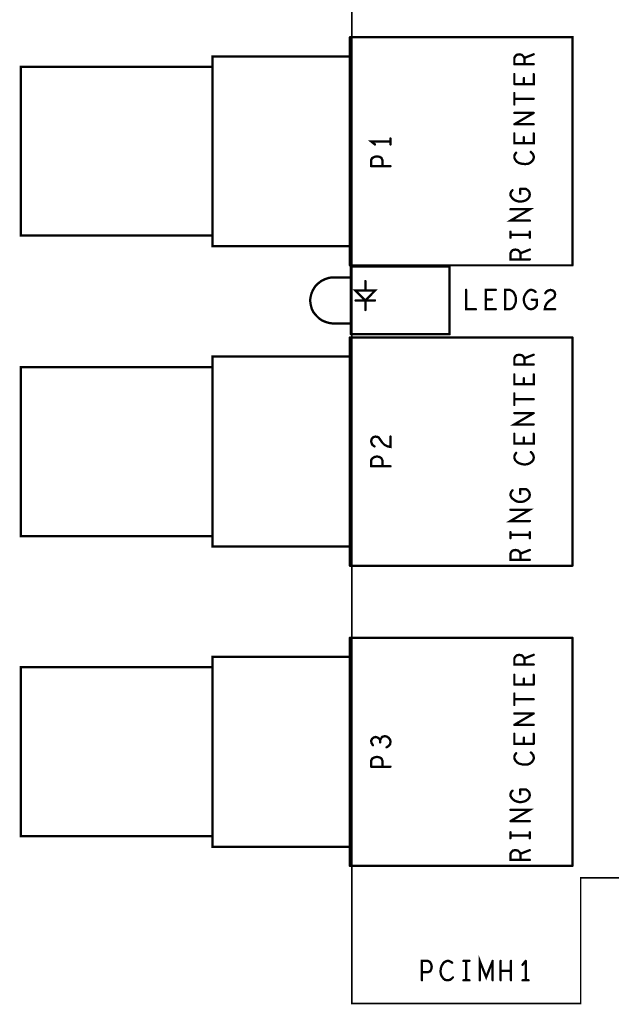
# Model space of a CAD drawing. Extents: x 23.5 to 56.6, y 21.5 to 42.6.
# Tile 1 of 29: x 28.9 to 31.2, y 29.4 to 33.2. Entities that reach past the tile are written whole.
import ezdxf

# ---------------------------------------------------------------- set-up
doc = ezdxf.new("R2010")
doc.units = 0
doc.layers.add('1', color=2, linetype='CONTINUOUS')

msp = doc.modelspace()

# ---------------------------------------------------------------- linework, layer by layer
at = {"layer": '1'}
for points, const_width in [([(30.179, 36.179), (30.179, 29.354), (31.066, 29.354), (31.066, 29.841), (32.587, 29.841)], 0.006), ([(30.172, 32.212), (30.172, 33.095)], 0.009), ([(31.034, 32.212), (31.034, 33.095), (30.172, 33.095)], 0.009), ([(30.172, 33.021), (29.639, 33.021), (29.639, 32.286), (30.172, 32.286), (30.172, 33.021)], 0.009), ([(30.809, 32.991), (30.809, 33.015), (30.813, 33.022), (30.818, 33.027), (30.828, 33.029), (30.838, 33.027), (30.844, 33.021), (30.848, 33.015), (30.884, 33.029)], 0.009), ([(30.848, 33.015), (30.848, 32.991)], 0.009), ([(29.639, 32.327), (28.897, 32.327), (28.897, 32.981), (29.639, 32.981), (29.639, 32.327)], 0.009), ([(30.809, 32.991), (30.884, 32.991)], 0.009), ([(30.809, 32.914), (30.809, 32.952)], 0.009), ([(30.884, 32.952), (30.884, 32.914), (30.809, 32.914)], 0.009), ([(30.846, 32.937), (30.846, 32.914)], 0.009), ([(30.809, 32.835), (30.809, 32.879)], 0.009), ([(30.884, 32.857), (30.809, 32.857)], 0.009), ([(30.809, 32.758), (30.884, 32.802)], 0.009), ([(30.809, 32.802), (30.884, 32.802)], 0.009), ([(30.884, 32.758), (30.809, 32.758)], 0.009), ([(30.329, 32.68), (30.329, 32.703)], 0.009), ([(30.809, 32.723), (30.809, 32.685), (30.884, 32.685), (30.884, 32.723)], 0.009), ([(30.846, 32.708), (30.846, 32.685)], 0.009), ([(30.269, 32.68), (30.254, 32.692), (30.329, 32.692)], 0.009), ([(30.254, 32.596), (30.254, 32.619), (30.258, 32.627), (30.267, 32.632), (30.277, 32.634), (30.287, 32.632), (30.294, 32.628), (30.298, 32.619), (30.298, 32.596)], 0.009), ([(30.873, 32.651), (30.878, 32.646), (30.882, 32.641), (30.884, 32.634), (30.884, 32.627), (30.882, 32.621), (30.877, 32.614), (30.869, 32.608), (30.862, 32.605), (30.851, 32.604), (30.839, 32.605), (30.827, 32.608), (30.819, 32.613), (30.813, 32.62), (30.809, 32.628), (30.809, 32.636), (30.812, 32.643), (30.816, 32.648)], 0.009), ([(30.329, 32.596), (30.254, 32.596)], 0.009), ([(30.832, 32.508), (30.854, 32.508), (30.862, 32.502), (30.867, 32.496), (30.869, 32.486), (30.867, 32.477), (30.862, 32.47), (30.854, 32.464), (30.846, 32.461), (30.836, 32.459), (30.827, 32.459), (30.819, 32.461), (30.811, 32.464), (30.803, 32.47), (30.798, 32.476), (30.794, 32.483), (30.794, 32.49), (30.797, 32.498), (30.802, 32.503)], 0.009), ([(30.832, 32.508), (30.832, 32.489)], 0.009), ([(30.794, 32.429), (30.869, 32.429), (30.794, 32.385), (30.869, 32.385)], 0.009), ([(30.794, 32.319), (30.794, 32.342)], 0.009), ([(30.869, 32.33), (30.794, 32.33)], 0.009), ([(30.869, 32.342), (30.869, 32.319)], 0.009), ([(30.803, 32.271), (30.798, 32.266), (30.794, 32.259), (30.794, 32.235), (30.869, 32.235)], 0.009), ([(30.833, 32.235), (30.833, 32.259), (30.829, 32.265), (30.823, 32.271), (30.813, 32.273), (30.803, 32.271)], 0.009), ([(30.833, 32.259), (30.869, 32.273)], 0.009), ([(31.034, 32.212), (30.172, 32.212)], 0.009), ([(30.176, 31.945), (30.176, 32.207)], 0.009), ([(30.176, 32.207), (30.558, 32.207), (30.558, 31.945)], 0.009), ([(30.108, 32.165), (30.092, 32.164), (30.077, 32.159), (30.062, 32.152), (30.049, 32.142), (30.038, 32.131), (30.029, 32.117), (30.023, 32.103), (30.019, 32.087), (30.018, 32.075)], 0.009), ([(30.176, 32.165), (30.108, 32.165)], 0.009), ([(30.232, 32.114), (30.232, 32.151)], 0.009), ([(30.194, 32.114), (30.269, 32.114), (30.232, 32.076), (30.194, 32.114)], 0.009), ([(30.66, 32.042), (30.622, 32.042), (30.622, 32.117)], 0.009), ([(30.737, 32.117), (30.699, 32.117), (30.699, 32.042), (30.737, 32.042)], 0.009), ([(30.814, 32.067), (30.81, 32.058), (30.806, 32.05), (30.8, 32.045), (30.792, 32.042), (30.773, 32.042), (30.773, 32.117), (30.792, 32.117), (30.8, 32.113), (30.806, 32.108), (30.81, 32.1), (30.814, 32.092), (30.815, 32.079), (30.814, 32.067)], 0.009), ([(30.871, 32.117), (30.863, 32.113), (30.858, 32.108), (30.852, 32.1), (30.848, 32.092), (30.846, 32.084), (30.846, 32.075), (30.848, 32.065), (30.852, 32.057)], 0.009), ([(30.871, 32.117), (30.877, 32.117), (30.885, 32.114), (30.891, 32.109)], 0.009), ([(30.929, 32.104), (30.935, 32.112), (30.942, 32.115), (30.949, 32.117), (30.959, 32.114), (30.965, 32.108), (30.967, 32.1), (30.966, 32.093), (30.963, 32.087), (30.944, 32.074), (30.935, 32.065), (30.929, 32.053), (30.927, 32.042), (30.967, 32.042)], 0.009), ([(30.018, 32.075), (30.02, 32.06), (30.024, 32.044), (30.031, 32.03), (30.041, 32.018), (30.052, 32.007), (30.065, 31.998), (30.08, 31.992), (30.095, 31.988), (30.107, 31.987), (30.173, 31.987)], 0.009), ([(30.269, 32.076), (30.194, 32.076)], 0.009), ([(30.232, 32.076), (30.232, 32.039)], 0.009), ([(30.722, 32.08), (30.699, 32.08)], 0.009), ([(30.874, 32.042), (30.864, 32.044), (30.858, 32.049), (30.852, 32.057)], 0.009), ([(30.874, 32.042), (30.883, 32.044), (30.89, 32.049), (30.896, 32.057), (30.896, 32.079), (30.877, 32.079)], 0.009), ([(30.176, 31.945), (30.558, 31.945)], 0.009), ([(30.172, 31.049), (30.172, 31.933)], 0.009), ([(30.172, 31.933), (31.034, 31.933)], 0.009), ([(31.034, 31.933), (31.034, 31.049)], 0.009), ([(30.818, 31.864), (30.813, 31.86), (30.809, 31.852), (30.809, 31.828)], 0.009), ([(30.818, 31.864), (30.828, 31.866), (30.838, 31.864), (30.844, 31.859), (30.848, 31.852), (30.848, 31.828)], 0.009), ([(30.848, 31.852), (30.884, 31.866)], 0.009), ([(30.172, 31.859), (29.639, 31.859), (29.639, 31.124), (30.172, 31.124), (30.172, 31.859)], 0.009), ([(30.884, 31.828), (30.809, 31.828)], 0.009), ([(29.639, 31.164), (28.897, 31.164), (28.897, 31.818), (29.639, 31.818), (29.639, 31.164)], 0.009), ([(30.809, 31.79), (30.809, 31.752), (30.884, 31.752), (30.884, 31.79)], 0.009), ([(30.846, 31.775), (30.846, 31.752)], 0.009), ([(30.809, 31.716), (30.809, 31.672)], 0.009), ([(30.809, 31.694), (30.884, 31.694)], 0.009), ([(30.884, 31.64), (30.809, 31.596), (30.884, 31.596)], 0.009), ([(30.809, 31.64), (30.884, 31.64)], 0.009), ([(30.884, 31.56), (30.884, 31.522), (30.809, 31.522), (30.809, 31.56)], 0.009), ([(30.263, 31.547), (30.257, 31.541), (30.254, 31.531), (30.256, 31.524), (30.259, 31.517), (30.267, 31.511)], 0.009), ([(30.297, 31.526), (30.284, 31.545), (30.278, 31.548), (30.271, 31.549), (30.263, 31.547)], 0.009), ([(30.297, 31.526), (30.306, 31.517)], 0.009), ([(30.329, 31.549), (30.329, 31.509), (30.318, 31.511), (30.306, 31.517)], 0.009), ([(30.846, 31.545), (30.846, 31.522)], 0.009), ([(30.873, 31.489), (30.878, 31.484), (30.882, 31.478), (30.884, 31.471), (30.884, 31.465), (30.882, 31.458), (30.877, 31.452), (30.869, 31.446), (30.862, 31.443), (30.851, 31.441), (30.839, 31.442), (30.827, 31.446), (30.819, 31.451), (30.813, 31.457), (30.809, 31.466), (30.809, 31.473), (30.812, 31.48), (30.816, 31.486)], 0.009), ([(30.287, 31.47), (30.277, 31.472), (30.267, 31.47), (30.258, 31.464), (30.254, 31.457), (30.254, 31.434)], 0.009), ([(30.298, 31.434), (30.298, 31.457), (30.294, 31.465), (30.287, 31.47)], 0.009), ([(30.329, 31.434), (30.254, 31.434)], 0.009), ([(30.832, 31.346), (30.854, 31.346), (30.862, 31.34), (30.867, 31.333), (30.869, 31.324), (30.867, 31.314), (30.862, 31.308), (30.854, 31.302), (30.846, 31.298), (30.836, 31.296), (30.827, 31.296), (30.819, 31.298), (30.811, 31.302), (30.803, 31.308), (30.798, 31.313), (30.794, 31.321), (30.794, 31.327), (30.797, 31.335), (30.802, 31.341)], 0.009), ([(30.832, 31.346), (30.832, 31.327)], 0.009), ([(30.794, 31.266), (30.869, 31.266), (30.794, 31.222), (30.869, 31.222)], 0.009), ([(30.794, 31.156), (30.794, 31.179)], 0.009), ([(30.869, 31.179), (30.869, 31.156)], 0.009), ([(30.869, 31.168), (30.794, 31.168)], 0.009), ([(30.803, 31.108), (30.798, 31.104), (30.794, 31.096), (30.794, 31.072), (30.869, 31.072)], 0.009), ([(30.833, 31.072), (30.833, 31.096), (30.829, 31.103), (30.823, 31.108), (30.813, 31.11), (30.803, 31.108)], 0.009), ([(30.833, 31.096), (30.869, 31.11)], 0.009), ([(30.172, 31.049), (31.034, 31.049)], 0.009), ([(30.172, 29.887), (30.172, 30.77)], 0.009), ([(31.034, 30.77), (30.172, 30.77)], 0.009), ([(31.034, 30.77), (31.034, 29.887)], 0.009), ([(29.639, 29.961), (29.639, 30.696), (30.172, 30.696), (30.172, 29.961), (29.639, 29.961)], 0.009), ([(30.884, 30.704), (30.848, 30.69), (30.844, 30.696), (30.838, 30.702), (30.828, 30.704), (30.818, 30.702), (30.813, 30.697), (30.809, 30.69), (30.809, 30.666), (30.884, 30.666)], 0.009), ([(30.848, 30.666), (30.848, 30.69)], 0.009), ([(28.897, 30.002), (28.897, 30.656), (29.639, 30.656), (29.639, 30.002), (28.897, 30.002)], 0.009), ([(30.809, 30.627), (30.809, 30.589)], 0.009), ([(30.846, 30.589), (30.846, 30.612)], 0.009), ([(30.884, 30.627), (30.884, 30.589)], 0.009), ([(30.884, 30.589), (30.809, 30.589)], 0.009), ([(30.809, 30.554), (30.809, 30.51)], 0.009), ([(30.809, 30.532), (30.884, 30.532)], 0.009), ([(30.884, 30.477), (30.809, 30.433)], 0.009), ([(30.809, 30.477), (30.884, 30.477)], 0.009), ([(30.884, 30.433), (30.809, 30.433)], 0.009), ([(30.298, 30.387), (30.292, 30.38), (30.289, 30.373), (30.286, 30.379), (30.279, 30.384), (30.272, 30.386), (30.264, 30.384), (30.258, 30.379), (30.254, 30.371), (30.256, 30.362), (30.261, 30.354)], 0.009), ([(30.307, 30.389), (30.298, 30.387)], 0.009), ([(30.307, 30.389), (30.314, 30.388), (30.322, 30.383), (30.328, 30.375), (30.329, 30.368), (30.328, 30.359), (30.323, 30.352), (30.314, 30.346)], 0.009), ([(30.809, 30.398), (30.809, 30.36), (30.884, 30.36)], 0.009), ([(30.846, 30.36), (30.846, 30.383)], 0.009), ([(30.884, 30.36), (30.884, 30.398)], 0.009), ([(30.289, 30.365), (30.289, 30.373)], 0.009), ([(30.277, 30.309), (30.267, 30.307), (30.258, 30.302), (30.254, 30.294), (30.254, 30.271)], 0.009), ([(30.298, 30.271), (30.298, 30.294), (30.294, 30.303), (30.287, 30.307), (30.277, 30.309)], 0.009), ([(30.816, 30.323), (30.812, 30.318), (30.809, 30.311), (30.809, 30.303)], 0.009), ([(30.851, 30.279), (30.839, 30.28), (30.827, 30.283), (30.819, 30.288), (30.813, 30.295), (30.809, 30.303)], 0.009), ([(30.851, 30.279), (30.862, 30.28), (30.869, 30.283), (30.877, 30.289), (30.882, 30.296), (30.884, 30.302)], 0.009), ([(30.873, 30.326), (30.878, 30.321), (30.882, 30.316), (30.884, 30.309), (30.884, 30.302)], 0.009), ([(30.329, 30.271), (30.254, 30.271)], 0.009), ([(30.811, 30.139), (30.803, 30.145), (30.798, 30.151), (30.794, 30.158), (30.794, 30.165), (30.797, 30.173), (30.802, 30.178)], 0.009), ([(30.832, 30.183), (30.854, 30.183), (30.862, 30.177), (30.867, 30.171), (30.869, 30.161), (30.867, 30.152), (30.862, 30.145), (30.854, 30.139), (30.846, 30.136), (30.836, 30.134), (30.827, 30.134), (30.819, 30.136), (30.811, 30.139)], 0.009), ([(30.832, 30.183), (30.832, 30.164)], 0.009), ([(30.794, 30.06), (30.869, 30.104), (30.794, 30.104)], 0.009), ([(30.794, 30.06), (30.869, 30.06)], 0.009), ([(30.794, 29.994), (30.794, 30.017)], 0.009), ([(30.869, 30.005), (30.794, 30.005)], 0.009), ([(30.869, 29.994), (30.869, 30.017)], 0.009), ([(30.869, 29.91), (30.794, 29.91), (30.794, 29.934), (30.798, 29.941), (30.803, 29.946), (30.813, 29.948), (30.823, 29.946), (30.829, 29.94), (30.833, 29.934), (30.833, 29.91)], 0.009), ([(30.833, 29.934), (30.869, 29.948)], 0.009), ([(30.172, 29.887), (31.034, 29.887)], 0.009), ([(30.482, 29.515), (30.474, 29.519), (30.451, 29.519), (30.451, 29.444)], 0.009), ([(30.487, 29.506), (30.482, 29.515)], 0.009), ([(30.487, 29.506), (30.489, 29.496), (30.487, 29.486)], 0.009), ([(30.524, 29.489), (30.528, 29.501), (30.533, 29.509), (30.539, 29.515), (30.548, 29.519), (30.555, 29.519), (30.562, 29.516), (30.568, 29.512)], 0.009), ([(30.612, 29.519), (30.635, 29.519)], 0.009), ([(30.623, 29.444), (30.623, 29.519)], 0.009), ([(30.725, 29.519), (30.7, 29.456), (30.675, 29.519), (30.675, 29.444)], 0.009), ([(30.725, 29.519), (30.725, 29.444)], 0.009), ([(30.756, 29.444), (30.756, 29.519)], 0.009), ([(30.796, 29.519), (30.796, 29.444)], 0.009), ([(30.841, 29.504), (30.853, 29.519)], 0.009), ([(30.853, 29.519), (30.853, 29.444)], 0.009), ([(30.451, 29.475), (30.474, 29.475), (30.483, 29.479), (30.487, 29.486)], 0.009), ([(30.524, 29.489), (30.523, 29.477), (30.525, 29.466), (30.528, 29.459), (30.534, 29.451), (30.54, 29.446), (30.547, 29.444), (30.553, 29.444), (30.56, 29.446), (30.566, 29.45), (30.571, 29.455)], 0.009), ([(30.796, 29.481), (30.756, 29.481)], 0.009), ([(30.635, 29.444), (30.612, 29.444)], 0.009), ([(30.841, 29.444), (30.864, 29.444)], 0.009)]:
    msp.add_lwpolyline(points, dxfattribs=dict(at, const_width=const_width))
at = {"layer": '1', "const_width": 0.0045}
for points in [[(30.17425, 33.095, 1), (30.16975, 33.095, 1)], [(30.17425, 33.095, 1), (30.16975, 33.095, 1)], [(30.17425, 33.021, 1), (30.16975, 33.021, 1)], [(30.17425, 33.021, 1), (30.16975, 33.021, 1)], [(30.85025, 33.015, 1), (30.84575, 33.015, 1)], [(30.88625, 33.029, 1), (30.88175, 33.029, 1)], [(30.81125, 32.991, 1), (30.80675, 32.991, 1)], [(30.81125, 32.991, 1), (30.80675, 32.991, 1)], [(30.85025, 32.991, 1), (30.84575, 32.991, 1)], [(30.88625, 32.991, 1), (30.88175, 32.991, 1)], [(30.81125, 32.952, 1), (30.80675, 32.952, 1)], [(30.84825, 32.937, 1), (30.84375, 32.937, 1)], [(30.88625, 32.952, 1), (30.88175, 32.952, 1)], [(30.81125, 32.914, 1), (30.80675, 32.914, 1)], [(30.81125, 32.914, 1), (30.80675, 32.914, 1)], [(30.84825, 32.914, 1), (30.84375, 32.914, 1)], [(30.81125, 32.879, 1), (30.80675, 32.879, 1)], [(30.81125, 32.857, 1), (30.80675, 32.857, 1)], [(30.88625, 32.857, 1), (30.88175, 32.857, 1)], [(30.81125, 32.835, 1), (30.80675, 32.835, 1)], [(30.81125, 32.802, 1), (30.80675, 32.802, 1)], [(30.88625, 32.802, 1), (30.88175, 32.802, 1)], [(30.88625, 32.802, 1), (30.88175, 32.802, 1)], [(30.81125, 32.758, 1), (30.80675, 32.758, 1)], [(30.81125, 32.758, 1), (30.80675, 32.758, 1)], [(30.88625, 32.758, 1), (30.88175, 32.758, 1)], [(30.33125, 32.703, 1), (30.32675, 32.703, 1)], [(30.81125, 32.723, 1), (30.80675, 32.723, 1)], [(30.84825, 32.708, 1), (30.84375, 32.708, 1)], [(30.88625, 32.723, 1), (30.88175, 32.723, 1)], [(30.27125, 32.68, 1), (30.26675, 32.68, 1)], [(30.33125, 32.692, 1), (30.32675, 32.692, 1)], [(30.33125, 32.68, 1), (30.32675, 32.68, 1)], [(30.84825, 32.685, 1), (30.84375, 32.685, 1)], [(30.81825, 32.648, 1), (30.81375, 32.648, 1)], [(30.87525, 32.651, 1), (30.87075, 32.651, 1)], [(30.25625, 32.596, 1), (30.25175, 32.596, 1)], [(30.25625, 32.596, 1), (30.25175, 32.596, 1)], [(30.30025, 32.596, 1), (30.29575, 32.596, 1)], [(30.33125, 32.596, 1), (30.32675, 32.596, 1)], [(30.80425, 32.503, 1), (30.79975, 32.503, 1)], [(30.83425, 32.508, 1), (30.82975, 32.508, 1)], [(30.83425, 32.508, 1), (30.82975, 32.508, 1)], [(30.83425, 32.489, 1), (30.82975, 32.489, 1)], [(30.79625, 32.429, 1), (30.79175, 32.429, 1)], [(30.87125, 32.385, 1), (30.86675, 32.385, 1)], [(29.64125, 32.327, 1), (29.63675, 32.327, 1)], [(29.64125, 32.327, 1), (29.63675, 32.327, 1)], [(30.79625, 32.342, 1), (30.79175, 32.342, 1)], [(30.79625, 32.33, 1), (30.79175, 32.33, 1)], [(30.87125, 32.342, 1), (30.86675, 32.342, 1)], [(30.87125, 32.33, 1), (30.86675, 32.33, 1)], [(30.79625, 32.319, 1), (30.79175, 32.319, 1)], [(30.87125, 32.319, 1), (30.86675, 32.319, 1)], [(30.80525, 32.271, 1), (30.80075, 32.271, 1)], [(30.80525, 32.271, 1), (30.80075, 32.271, 1)], [(30.83525, 32.259, 1), (30.83075, 32.259, 1)], [(30.87125, 32.273, 1), (30.86675, 32.273, 1)], [(30.17425, 32.212, 1), (30.16975, 32.212, 1)], [(30.17425, 32.212, 1), (30.16975, 32.212, 1)], [(30.17825, 32.207, 1), (30.17375, 32.207, 1)], [(30.17825, 32.207, 1), (30.17375, 32.207, 1)], [(30.83525, 32.235, 1), (30.83075, 32.235, 1)], [(30.87125, 32.235, 1), (30.86675, 32.235, 1)], [(31.03625, 32.212, 1), (31.03175, 32.212, 1)], [(31.03625, 32.212, 1), (31.03175, 32.212, 1)], [(30.11025, 32.165, 1), (30.10575, 32.165, 1)], [(30.11025, 32.165, 1), (30.10575, 32.165, 1)], [(30.17825, 32.165, 1), (30.17375, 32.165, 1)], [(30.23425, 32.151, 1), (30.22975, 32.151, 1)], [(30.19625, 32.114, 1), (30.19175, 32.114, 1)], [(30.19625, 32.114, 1), (30.19175, 32.114, 1)], [(30.23425, 32.114, 1), (30.22975, 32.114, 1)], [(30.62425, 32.117, 1), (30.61975, 32.117, 1)], [(30.73925, 32.117, 1), (30.73475, 32.117, 1)], [(30.87325, 32.117, 1), (30.86875, 32.117, 1)], [(30.87325, 32.117, 1), (30.86875, 32.117, 1)], [(30.89325, 32.109, 1), (30.88875, 32.109, 1)], [(30.93125, 32.104, 1), (30.92675, 32.104, 1)], [(30.02025, 32.075, 1), (30.01575, 32.075, 1)], [(30.02025, 32.075, 1), (30.01575, 32.075, 1)], [(30.19625, 32.076, 1), (30.19175, 32.076, 1)], [(30.23425, 32.076, 1), (30.22975, 32.076, 1)], [(30.27125, 32.076, 1), (30.26675, 32.076, 1)], [(30.70125, 32.08, 1), (30.69675, 32.08, 1)], [(30.72425, 32.08, 1), (30.71975, 32.08, 1)], [(30.81625, 32.067, 1), (30.81175, 32.067, 1)], [(30.81625, 32.067, 1), (30.81175, 32.067, 1)], [(30.85425, 32.057, 1), (30.84975, 32.057, 1)], [(30.85425, 32.057, 1), (30.84975, 32.057, 1)], [(30.87925, 32.079, 1), (30.87475, 32.079, 1)], [(30.23425, 32.039, 1), (30.22975, 32.039, 1)], [(30.66225, 32.042, 1), (30.65775, 32.042, 1)], [(30.73925, 32.042, 1), (30.73475, 32.042, 1)], [(30.87625, 32.042, 1), (30.87175, 32.042, 1)], [(30.87625, 32.042, 1), (30.87175, 32.042, 1)], [(30.96925, 32.042, 1), (30.96475, 32.042, 1)], [(30.17525, 31.987, 1), (30.17075, 31.987, 1)], [(30.17825, 31.945, 1), (30.17375, 31.945, 1)], [(30.17825, 31.945, 1), (30.17375, 31.945, 1)], [(30.56025, 31.945, 1), (30.55575, 31.945, 1)], [(30.56025, 31.945, 1), (30.55575, 31.945, 1)], [(30.17425, 31.933, 1), (30.16975, 31.933, 1)], [(30.17425, 31.933, 1), (30.16975, 31.933, 1)], [(31.03625, 31.933, 1), (31.03175, 31.933, 1)], [(31.03625, 31.933, 1), (31.03175, 31.933, 1)], [(30.82025, 31.864, 1), (30.81575, 31.864, 1)], [(30.82025, 31.864, 1), (30.81575, 31.864, 1)], [(30.88625, 31.866, 1), (30.88175, 31.866, 1)], [(30.17425, 31.859, 1), (30.16975, 31.859, 1)], [(30.17425, 31.859, 1), (30.16975, 31.859, 1)], [(30.81125, 31.828, 1), (30.80675, 31.828, 1)], [(30.81125, 31.828, 1), (30.80675, 31.828, 1)], [(30.85025, 31.852, 1), (30.84575, 31.852, 1)], [(30.85025, 31.828, 1), (30.84575, 31.828, 1)], [(30.88625, 31.828, 1), (30.88175, 31.828, 1)], [(30.81125, 31.79, 1), (30.80675, 31.79, 1)], [(30.88625, 31.79, 1), (30.88175, 31.79, 1)], [(30.84825, 31.775, 1), (30.84375, 31.775, 1)], [(30.84825, 31.752, 1), (30.84375, 31.752, 1)], [(30.81125, 31.716, 1), (30.80675, 31.716, 1)], [(30.81125, 31.694, 1), (30.80675, 31.694, 1)], [(30.88625, 31.694, 1), (30.88175, 31.694, 1)], [(30.81125, 31.672, 1), (30.80675, 31.672, 1)], [(30.81125, 31.64, 1), (30.80675, 31.64, 1)], [(30.88625, 31.64, 1), (30.88175, 31.64, 1)], [(30.88625, 31.64, 1), (30.88175, 31.64, 1)], [(30.81125, 31.56, 1), (30.80675, 31.56, 1)], [(30.88625, 31.596, 1), (30.88175, 31.596, 1)], [(30.88625, 31.56, 1), (30.88175, 31.56, 1)], [(30.26525, 31.547, 1), (30.26075, 31.547, 1)], [(30.26525, 31.547, 1), (30.26075, 31.547, 1)], [(30.29925, 31.526, 1), (30.29475, 31.526, 1)], [(30.29925, 31.526, 1), (30.29475, 31.526, 1)], [(30.33125, 31.549, 1), (30.32675, 31.549, 1)], [(30.84825, 31.545, 1), (30.84375, 31.545, 1)], [(30.84825, 31.522, 1), (30.84375, 31.522, 1)], [(30.26925, 31.511, 1), (30.26475, 31.511, 1)], [(30.30825, 31.517, 1), (30.30375, 31.517, 1)], [(30.30825, 31.517, 1), (30.30375, 31.517, 1)], [(30.81825, 31.486, 1), (30.81375, 31.486, 1)], [(30.87525, 31.489, 1), (30.87075, 31.489, 1)], [(30.28925, 31.47, 1), (30.28475, 31.47, 1)], [(30.28925, 31.47, 1), (30.28475, 31.47, 1)], [(30.25625, 31.434, 1), (30.25175, 31.434, 1)], [(30.25625, 31.434, 1), (30.25175, 31.434, 1)], [(30.30025, 31.434, 1), (30.29575, 31.434, 1)], [(30.33125, 31.434, 1), (30.32675, 31.434, 1)], [(30.80425, 31.341, 1), (30.79975, 31.341, 1)], [(30.83425, 31.346, 1), (30.82975, 31.346, 1)], [(30.83425, 31.346, 1), (30.82975, 31.346, 1)], [(30.83425, 31.327, 1), (30.82975, 31.327, 1)], [(30.79625, 31.266, 1), (30.79175, 31.266, 1)], [(30.87125, 31.222, 1), (30.86675, 31.222, 1)], [(30.79625, 31.179, 1), (30.79175, 31.179, 1)], [(30.87125, 31.179, 1), (30.86675, 31.179, 1)], [(29.64125, 31.164, 1), (29.63675, 31.164, 1)], [(29.64125, 31.164, 1), (29.63675, 31.164, 1)], [(30.79625, 31.168, 1), (30.79175, 31.168, 1)], [(30.79625, 31.156, 1), (30.79175, 31.156, 1)], [(30.87125, 31.168, 1), (30.86675, 31.168, 1)], [(30.87125, 31.156, 1), (30.86675, 31.156, 1)], [(30.80525, 31.108, 1), (30.80075, 31.108, 1)], [(30.80525, 31.108, 1), (30.80075, 31.108, 1)], [(30.87125, 31.11, 1), (30.86675, 31.11, 1)], [(30.83525, 31.096, 1), (30.83075, 31.096, 1)], [(30.83525, 31.072, 1), (30.83075, 31.072, 1)], [(30.87125, 31.072, 1), (30.86675, 31.072, 1)], [(30.17425, 31.049, 1), (30.16975, 31.049, 1)], [(30.17425, 31.049, 1), (30.16975, 31.049, 1)], [(31.03625, 31.049, 1), (31.03175, 31.049, 1)], [(31.03625, 31.049, 1), (31.03175, 31.049, 1)], [(30.17425, 30.77, 1), (30.16975, 30.77, 1)], [(30.17425, 30.77, 1), (30.16975, 30.77, 1)], [(31.03625, 30.77, 1), (31.03175, 30.77, 1)], [(31.03625, 30.77, 1), (31.03175, 30.77, 1)], [(30.85025, 30.69, 1), (30.84575, 30.69, 1)], [(30.88625, 30.704, 1), (30.88175, 30.704, 1)], [(30.85025, 30.666, 1), (30.84575, 30.666, 1)], [(30.88625, 30.666, 1), (30.88175, 30.666, 1)], [(30.81125, 30.627, 1), (30.80675, 30.627, 1)], [(30.84825, 30.612, 1), (30.84375, 30.612, 1)], [(30.88625, 30.627, 1), (30.88175, 30.627, 1)], [(30.81125, 30.589, 1), (30.80675, 30.589, 1)], [(30.81125, 30.589, 1), (30.80675, 30.589, 1)], [(30.84825, 30.589, 1), (30.84375, 30.589, 1)], [(30.88625, 30.589, 1), (30.88175, 30.589, 1)], [(30.88625, 30.589, 1), (30.88175, 30.589, 1)], [(30.81125, 30.554, 1), (30.80675, 30.554, 1)], [(30.81125, 30.532, 1), (30.80675, 30.532, 1)], [(30.88625, 30.532, 1), (30.88175, 30.532, 1)], [(30.81125, 30.51, 1), (30.80675, 30.51, 1)], [(30.81125, 30.477, 1), (30.80675, 30.477, 1)], [(30.88625, 30.477, 1), (30.88175, 30.477, 1)], [(30.88625, 30.477, 1), (30.88175, 30.477, 1)], [(30.81125, 30.433, 1), (30.80675, 30.433, 1)], [(30.81125, 30.433, 1), (30.80675, 30.433, 1)], [(30.88625, 30.433, 1), (30.88175, 30.433, 1)], [(30.30025, 30.387, 1), (30.29575, 30.387, 1)], [(30.30025, 30.387, 1), (30.29575, 30.387, 1)], [(30.30925, 30.389, 1), (30.30475, 30.389, 1)], [(30.30925, 30.389, 1), (30.30475, 30.389, 1)], [(30.81125, 30.398, 1), (30.80675, 30.398, 1)], [(30.84825, 30.383, 1), (30.84375, 30.383, 1)], [(30.88625, 30.398, 1), (30.88175, 30.398, 1)], [(30.26325, 30.354, 1), (30.25875, 30.354, 1)], [(30.29125, 30.373, 1), (30.28675, 30.373, 1)], [(30.29125, 30.365, 1), (30.28675, 30.365, 1)], [(30.31625, 30.346, 1), (30.31175, 30.346, 1)], [(30.84825, 30.36, 1), (30.84375, 30.36, 1)], [(30.88625, 30.36, 1), (30.88175, 30.36, 1)], [(30.88625, 30.36, 1), (30.88175, 30.36, 1)], [(30.27925, 30.309, 1), (30.27475, 30.309, 1)], [(30.27925, 30.309, 1), (30.27475, 30.309, 1)], [(30.81125, 30.303, 1), (30.80675, 30.303, 1)], [(30.81125, 30.303, 1), (30.80675, 30.303, 1)], [(30.81825, 30.323, 1), (30.81375, 30.323, 1)], [(30.87525, 30.326, 1), (30.87075, 30.326, 1)], [(30.88625, 30.302, 1), (30.88175, 30.302, 1)], [(30.88625, 30.302, 1), (30.88175, 30.302, 1)], [(30.25625, 30.271, 1), (30.25175, 30.271, 1)], [(30.25625, 30.271, 1), (30.25175, 30.271, 1)], [(30.30025, 30.271, 1), (30.29575, 30.271, 1)], [(30.33125, 30.271, 1), (30.32675, 30.271, 1)], [(30.85325, 30.279, 1), (30.84875, 30.279, 1)], [(30.85325, 30.279, 1), (30.84875, 30.279, 1)], [(30.80425, 30.178, 1), (30.79975, 30.178, 1)], [(30.83425, 30.183, 1), (30.82975, 30.183, 1)], [(30.83425, 30.183, 1), (30.82975, 30.183, 1)], [(30.83425, 30.164, 1), (30.82975, 30.164, 1)], [(30.81325, 30.139, 1), (30.80875, 30.139, 1)], [(30.81325, 30.139, 1), (30.80875, 30.139, 1)], [(30.79625, 30.104, 1), (30.79175, 30.104, 1)], [(30.79625, 30.06, 1), (30.79175, 30.06, 1)], [(30.79625, 30.06, 1), (30.79175, 30.06, 1)], [(30.87125, 30.06, 1), (30.86675, 30.06, 1)], [(28.89925, 30.002, 1), (28.89475, 30.002, 1)], [(28.89925, 30.002, 1), (28.89475, 30.002, 1)], [(30.79625, 30.017, 1), (30.79175, 30.017, 1)], [(30.79625, 30.005, 1), (30.79175, 30.005, 1)], [(30.87125, 30.017, 1), (30.86675, 30.017, 1)], [(30.87125, 30.005, 1), (30.86675, 30.005, 1)], [(29.64125, 29.961, 1), (29.63675, 29.961, 1)], [(29.64125, 29.961, 1), (29.63675, 29.961, 1)], [(30.79625, 29.994, 1), (30.79175, 29.994, 1)], [(30.87125, 29.994, 1), (30.86675, 29.994, 1)], [(30.83525, 29.934, 1), (30.83075, 29.934, 1)], [(30.87125, 29.948, 1), (30.86675, 29.948, 1)], [(30.17425, 29.887, 1), (30.16975, 29.887, 1)], [(30.17425, 29.887, 1), (30.16975, 29.887, 1)], [(30.83525, 29.91, 1), (30.83075, 29.91, 1)], [(30.87125, 29.91, 1), (30.86675, 29.91, 1)], [(31.03625, 29.887, 1), (31.03175, 29.887, 1)], [(31.03625, 29.887, 1), (31.03175, 29.887, 1)], [(30.48425, 29.515, 1), (30.47975, 29.515, 1)], [(30.48425, 29.515, 1), (30.47975, 29.515, 1)], [(30.48925, 29.506, 1), (30.48475, 29.506, 1)], [(30.48925, 29.506, 1), (30.48475, 29.506, 1)], [(30.57025, 29.512, 1), (30.56575, 29.512, 1)], [(30.61425, 29.519, 1), (30.60975, 29.519, 1)], [(30.62525, 29.519, 1), (30.62075, 29.519, 1)], [(30.63725, 29.519, 1), (30.63275, 29.519, 1)], [(30.72725, 29.519, 1), (30.72275, 29.519, 1)], [(30.72725, 29.519, 1), (30.72275, 29.519, 1)], [(30.75825, 29.519, 1), (30.75375, 29.519, 1)], [(30.79825, 29.519, 1), (30.79375, 29.519, 1)], [(30.84325, 29.504, 1), (30.83875, 29.504, 1)], [(30.85525, 29.519, 1), (30.85075, 29.519, 1)], [(30.85525, 29.519, 1), (30.85075, 29.519, 1)], [(30.45325, 29.475, 1), (30.44875, 29.475, 1)], [(30.48925, 29.486, 1), (30.48475, 29.486, 1)], [(30.48925, 29.486, 1), (30.48475, 29.486, 1)], [(30.52625, 29.489, 1), (30.52175, 29.489, 1)], [(30.52625, 29.489, 1), (30.52175, 29.489, 1)], [(30.75825, 29.481, 1), (30.75375, 29.481, 1)], [(30.79825, 29.481, 1), (30.79375, 29.481, 1)], [(30.45325, 29.444, 1), (30.44875, 29.444, 1)], [(30.57325, 29.455, 1), (30.56875, 29.455, 1)], [(30.61425, 29.444, 1), (30.60975, 29.444, 1)], [(30.62525, 29.444, 1), (30.62075, 29.444, 1)], [(30.63725, 29.444, 1), (30.63275, 29.444, 1)], [(30.67725, 29.444, 1), (30.67275, 29.444, 1)], [(30.72725, 29.444, 1), (30.72275, 29.444, 1)], [(30.75825, 29.444, 1), (30.75375, 29.444, 1)], [(30.79825, 29.444, 1), (30.79375, 29.444, 1)], [(30.84325, 29.444, 1), (30.83875, 29.444, 1)], [(30.85525, 29.444, 1), (30.85075, 29.444, 1)], [(30.86625, 29.444, 1), (30.86175, 29.444, 1)]]:
    msp.add_lwpolyline(points, format="xyb", close=True, dxfattribs=at)

doc.saveas('drawing.dxf')
